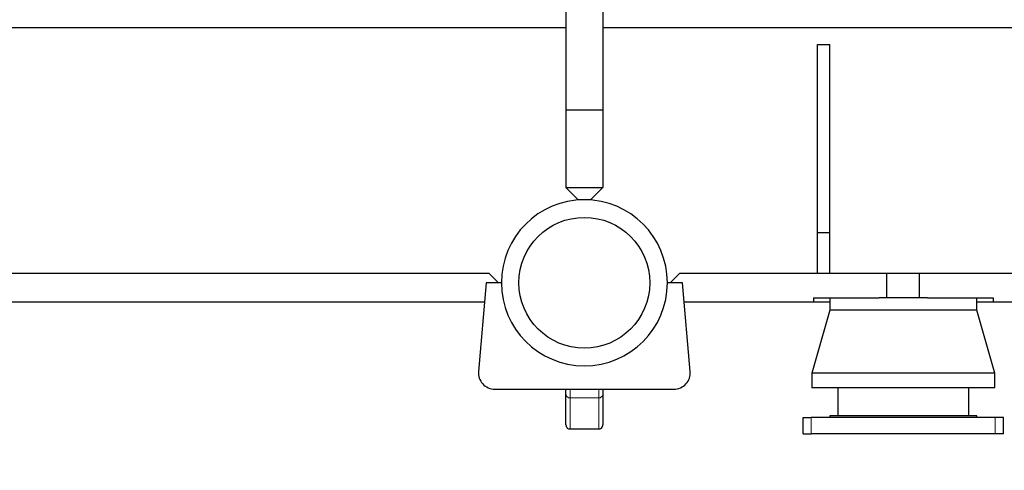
# Model space of a CAD drawing. Header units: millimetres. Extents: x 0 to 29700, y -16 to 21000.
# Tile 179 of 256: x 7935 to 9139, y 15733 to 16284. Entities that reach past the tile are written whole.
import ezdxf

# ---------------------------------------------------------------- set-up
doc = ezdxf.new("R2010")
doc.units = ezdxf.units.MM
doc.layers.add('1', color=7, linetype='Continuous', true_color=0xffffff)
doc.layers.add('254', color=7, linetype='Continuous', true_color=0xffffff)
doc.styles.add('latin_extended', font='simplex.shx')
doc.dimstyles.get("Standard").update_dxf_attribs({"dimtxt": 0.18, "dimasz": 0.18, "dimexe": 0.18, "dimexo": 0.0625, "dimgap": 0.09, "dimtad": 0, "dimtih": 1, "dimtoh": 1, "dimdec": 4, "dimzin": 0, "dimdsep": 46, "dimtxsty": 'Standard', "dimcen": 0.09, "dimadec": 0, "dimazin": 0, "dimtfac": 1, "dimtdec": 4, "dimtofl": 0, "dimtmove": 0, "dimatfit": 3, "dimfxl": 1, "dimtolj": 1, "dimtzin": 0, "dimarcsym": 0})

# ---------------------------------------------------------------- blocks, each defined once
blk = doc.blocks.new('_U0')
at = {"layer": '254', "color": 3, "linetype": 'Continuous', "lineweight": 13, "transparency": 16777216}
for p, q in [((2857, 16398.8), (2857, 14093.8)), ((10757, 15923.8), (10757, 14093.8)), ((3032, 14143.8), (10582, 14143.8))]:
    blk.add_line(p, q, dxfattribs=at)
at = {"layer": '254', "color": 3, "transparency": 16777216}
for points in [[(3032, 14173), (3032, 14114.6), (2857, 14143.8)], [(10582, 14114.6), (10582, 14173), (10757, 14143.8)]]:
    blk.add_solid(points, dxfattribs=at)
at = {"layer": 'Defpoints', "color": 0, "transparency": 16777216}
for p in [(2857, 16448.8), (10757, 15973.8), (10757, 14143.8)]:
    blk.add_point(p, dxfattribs=at)
at = {"layer": '254', "color": 2, "lineweight": 13, "transparency": 16777216, "insert": (6498.7, 14406.3), "char_height": 175, "attachment_point": 1, "style": 'latin_extended'}
blk.add_mtext('\\A1;7900', dxfattribs=at)

msp = doc.modelspace()

# ---------------------------------------------------------------- linework, layer by layer
at = {"layer": '1', "color": 2, "linetype": 'Continuous', "lineweight": 25}
for p, q in [((8602.513, 16293.803), (8602.513, 16173.803)), ((8647.513, 16293.803), (8647.513, 16173.803)), ((8602.412, 16273.803), (4115.582, 16273.803)), ((10757.013, 16273.803), (8647.466, 16273.803)), ((8910.013, 16253.803), (8925.013, 16253.803)), ((8910.013, 16023.803), (8910.013, 16253.803)), ((8925.013, 16023.803), (8925.013, 16253.803)), ((8602.513, 16173.803), (8602.513, 16078.803)), ((8602.513, 16173.803), (8647.513, 16173.803)), ((8647.513, 16173.803), (8647.513, 16078.803)), ((8617.513, 16063.803), (8602.513, 16078.803)), ((8602.513, 16078.803), (8647.513, 16078.803)), ((8647.513, 16078.803), (8632.513, 16063.803)), ((8632.513, 16063.803), (8617.513, 16063.803)), ((8910.013, 16023.803), (8925.013, 16023.803)), ((8910.013, 15973.803), (8910.013, 16023.803)), ((8925.013, 15973.803), (8925.013, 16023.803)), ((8508.513, 15973.803), (7157.013, 15973.803)), ((8520.013, 15962.303), (8508.513, 15973.803)), ((8741.513, 15973.803), (8730.014, 15962.303)), ((8995.013, 15973.803), (8741.513, 15973.803)), ((8995.013, 15943.803), (8995.013, 15973.803)), ((9035.011, 15973.803), (8995.016, 15973.803)), ((10437.013, 15973.803), (9035.013, 15973.803)), ((9035.013, 15943.803), (9035.013, 15973.803)), ((8505.013, 15962.303), (8495.561, 15854.043)), ((8523.513, 15962.303), (8505.013, 15962.303)), ((8745.013, 15962.303), (8726.513, 15962.303)), ((8754.465, 15854.043), (8745.013, 15962.303)), ((8905.013, 15943.803), (8905.013, 15938.803)), ((8905.013, 15943.803), (8985.433, 15943.803)), ((8925.013, 15943.803), (8925.013, 15928.803)), ((9044.592, 15943.803), (8985.426, 15943.803)), ((9044.594, 15943.803), (9125.013, 15943.803)), ((9105.013, 15928.803), (9105.013, 15943.803)), ((9125.013, 15943.803), (9125.013, 15938.803)), ((8502.955, 15938.803), (7247.013, 15938.803)), ((8905.013, 15938.803), (8747.067, 15938.803)), ((8925.013, 15928.803), (8903.013, 15851.803)), ((8925.014, 15938.803), (8905.013, 15938.803)), ((9105.013, 15928.803), (8925.013, 15928.803)), ((9125.013, 15938.803), (9105.013, 15938.803)), ((9127.013, 15851.803), (9105.013, 15928.803)), ((10347.013, 15938.803), (9125.013, 15938.803)), ((9127.013, 15851.803), (8903.013, 15851.803)), ((8903.013, 15851.803), (8903.013, 15833.803)), ((9127.013, 15833.803), (9127.013, 15851.803)), ((9127.013, 15833.803), (8903.013, 15833.803)), ((8935.013, 15833.803), (8935.013, 15799.803)), ((9095.013, 15799.803), (9095.013, 15833.803)), ((8515.486, 15832.303), (8734.541, 15832.303)), ((8602.513, 15826.383), (8602.513, 15832.303)), ((8602.513, 15788.779), (8602.513, 15826.383)), ((8647.513, 15832.303), (8647.513, 15826.383)), ((8647.513, 15826.383), (8647.513, 15788.779)), ((8892.513, 15797.803), (8902.513, 15797.803)), ((8892.513, 15777.803), (8892.513, 15797.803)), ((9127.513, 15797.803), (8902.513, 15797.803)), ((9105.013, 15799.803), (8925.013, 15799.803)), ((8925.013, 15799.803), (8925.013, 15797.803)), ((9105.013, 15797.803), (9105.013, 15799.803)), ((9137.513, 15797.803), (9127.513, 15797.803)), ((9137.513, 15777.803), (9137.513, 15797.803)), ((8607.513, 15783.636), (8642.513, 15783.636)), ((8892.513, 15777.803), (8902.513, 15777.803)), ((9127.513, 15777.803), (8902.513, 15777.803)), ((9137.513, 15777.803), (9127.513, 15777.803))]:
    msp.add_line(p, q, dxfattribs=at)
at = {"layer": '1', "color": 4, "linetype": 'Continuous', "lineweight": 13}
for p, q in [((8607.513, 15832.303), (8607.513, 15821.473)), ((8607.513, 15821.473), (8607.513, 15783.636)), ((8642.513, 15821.473), (8607.513, 15821.473)), ((8642.513, 15821.473), (8642.513, 15832.303)), ((8642.513, 15783.636), (8642.513, 15821.473)), ((8902.513, 15777.803), (8902.513, 15797.803)), ((9127.513, 15777.803), (9127.513, 15797.803))]:
    msp.add_line(p, q, dxfattribs=at)
at = {"layer": '1', "color": 2, "linetype": 'Continuous', "lineweight": 25}
msp.add_circle((8625.013, 15962.303), 80, dxfattribs=at)
for centre, radius, start, end in [((8625.013, 15962.303), 101.5, 0, 180), ((8625.013, 15962.303), 101.5, 180, 0), ((8515.486, 15852.303), 20, 175.01029, 270), ((8734.541, 15852.303), 20, 270, 4.98971)]:
    msp.add_arc(centre, radius, start, end, dxfattribs=at)
at = {"layer": '1', "color": 4, "linetype": 'Continuous', "lineweight": 13}
for centre, start_param, end_param in [((8607.513, 15826.383), 3.14159265, 4.71238898), ((8642.513, 15826.383), 4.71238898, 6.28318531)]:
    msp.add_ellipse(centre, major_axis=(5, 0), ratio=0.98200645, start_param=start_param, end_param=end_param, dxfattribs=at)
at = {"layer": '1', "color": 2, "linetype": 'Continuous', "lineweight": 25}
for centre, major_axis, start_param, end_param in [((8607.513, 15787.818), (-3.536, 4.28), 0.78539816, 1.60897569), ((8607.513, 15787.766), (-5, 0), 0.82357753, 1.57079633), ((8642.513, 15787.766), (-5, 0), 1.57079633, 2.31801513), ((8642.513, 15787.818), (3.536, 4.28), 4.67420962, 5.49778714)]:
    msp.add_ellipse(centre, major_axis=major_axis, ratio=0.82601556, start_param=start_param, end_param=end_param, dxfattribs=at)

# ---------------------------------------------------------------- dimensions: what is measured, and where the dimension line sits
at = {"layer": '254', "color": 2, "linetype": 'Continuous', "lineweight": 13}
dim = msp.add_linear_dim(base=(10757.013, 14143.803), p1=(2857.013, 16448.803), p2=(10757.013, 15973.803), dimstyle='Standard', override={"dimscale": 50, "dimtxt": 3.5, "dimasz": 3.5, "dimexe": 1, "dimexo": 1, "dimgap": 1.75, "dimtad": 1, "dimtih": 1, "dimtoh": 0, "dimdec": 2, "dimlfac": 1, "dimzin": 8, "dimdsep": 46, "dimlunit": 2, "dimtxsty": 'latin_extended', "dimsah": 1, "dimse1": 0, "dimse2": 0, "dimsd1": 0, "dimsd2": 0, "dimclrd": 3, "dimclre": 3, "dimclrt": 2, "dimtol": 0, "dimtm": -0.1, "dimtfac": 0.714286, "dimtdec": 3, "dimtofl": 1, "dimtmove": 0, "dimtzin": 8, "dimlwd": 13, "dimlwe": 13}, dxfattribs=at)
dim.commit()
dim.dimension.update_dxf_attribs({"geometry": '_U0', "text_midpoint": (6807.013, 14143.803), "dimtype": 160})

doc.saveas('drawing.dxf')
